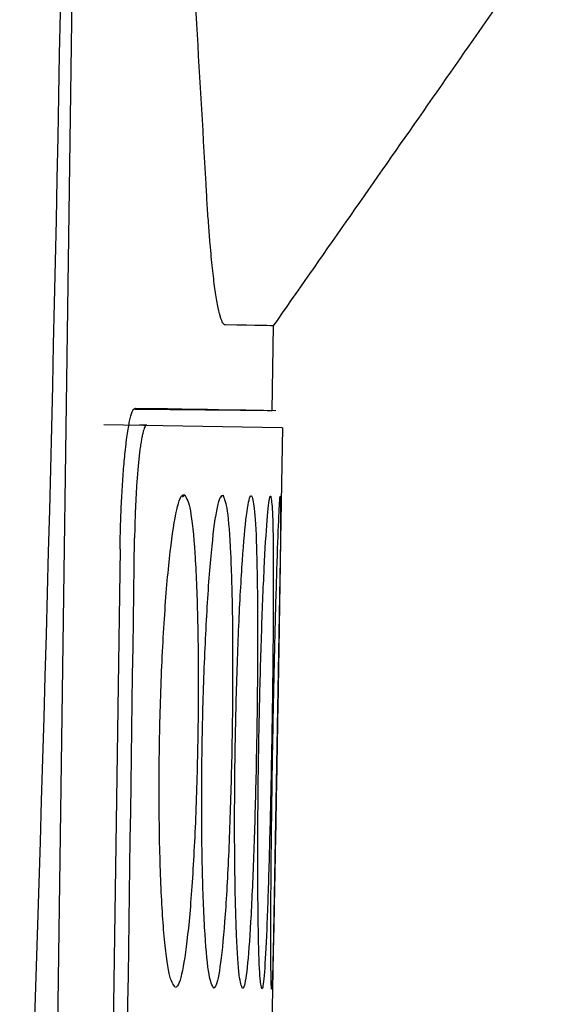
# Model space of a CAD drawing. Header units: millimetres. Extents: x -0.57 to 0.95, y -0.4 to 0.71.
# Tile 78 of 256: x -0.05578 to -0.0508, y 0.1366 to 0.14559. Entities that reach past the tile are written whole.
import ezdxf

# ---------------------------------------------------------------- set-up
doc = ezdxf.new("R2010")
doc.units = ezdxf.units.MM
doc.layers.add('FORMAT', color=7, linetype='Continuous')

msp = doc.modelspace()

# ---------------------------------------------------------------- linework, layer by layer
at = {"layer": 'FORMAT', "color": 7, "linetype": 'Continuous', "lineweight": 25}
for p, q in [((-0.055481, 0.132814), (-0.055147, 0.157065)), ((-0.053478, 0.14202), (-0.053465, 0.142793)), ((-0.05473, 0.142031), (-0.053444, 0.14202)), ((-0.055013, 0.141893), (-0.053388, 0.141865)), ((-0.054621, 0.141887), (-0.054683, 0.141888)), ((-0.053482, 0.1361), (-0.053381, 0.141865)), ((-0.054294, 0.141232), (-0.054274, 0.141251)), ((-0.053942, 0.14123), (-0.053926, 0.141246)), ((-0.054864, 0.140755), (-0.054979, 0.132858))]:
    msp.add_line(p, q, dxfattribs=at)
msp.add_ellipse((-0.368214, -0.705316), major_axis=(0.1578213, 9.0415735), ratio=0.033175, start_param=4.805804, end_param=4.806692, dxfattribs=at)
for points, knots in [([(-0.0557794, 0.1327876), (-0.0557794, 0.1327878), (-0.0557794, 0.1327881), (-0.0557793, 0.1327883), (-0.0554543, 0.1408546), (-0.0553059, 0.1489282), (-0.0553213, 0.1570037)], [-0.000025, -0.000025, -0.000025, -0.000025, 0, 0, 0, 0.9342544, 0.9342544, 0.9342544, 0.9342544]), ([(-0.0540804, 0.144088), (-0.0541099, 0.1446078), (-0.0541693, 0.1456537), (-0.0542719, 0.1472311), (-0.0543855, 0.1488264), (-0.0545112, 0.1504397), (-0.0546492, 0.1520709), (-0.0548002, 0.1537201), (-0.0549634, 0.1553872), (-0.0550827, 0.1565045), (-0.0551427, 0.1570662)], [0, 0, 0, 0, 0.120059, 0.241529, 0.364411, 0.488705, 0.614411, 0.741529, 0.870058, 1, 1, 1, 1]), ([(-0.0534657, 0.1427923), (-0.0530236, 0.1434243), (-0.0521347, 0.1446952), (-0.0512497, 0.1459687), (-0.0508048, 0.1466089)], [0, 0, 0, 0, 0.49735, 1, 1, 1, 1]), ([(-0.053903, 0.1428004), (-0.0539063, 0.1428007), (-0.0539129, 0.1428014), (-0.0539228, 0.1428113), (-0.0539326, 0.1428278), (-0.0539425, 0.1428515), (-0.0539571, 0.1428972), (-0.0539764, 0.1429816), (-0.0539997, 0.1431276), (-0.054022, 0.1433123), (-0.0540408, 0.1435097), (-0.0540563, 0.1437056), (-0.0540689, 0.1438877), (-0.0540765, 0.1440213), (-0.0540804, 0.144088)], [0, 0, 0, 0, 0.049752, 0.099571, 0.149531, 0.199705, 0.250167, 0.374777, 0.500063, 0.625052, 0.750016, 0.833716, 0.916939, 1, 1, 1, 1]), ([(-0.0548643, 0.1407548), (-0.0548637, 0.1407935), (-0.0548624, 0.1408698), (-0.0548593, 0.1409825), (-0.0548555, 0.1410915), (-0.0548508, 0.1411968), (-0.0548452, 0.1412982), (-0.0548389, 0.1413959), (-0.0548317, 0.1414898), (-0.0548237, 0.1415799), (-0.0548114, 0.1416998), (-0.0547943, 0.141835), (-0.0547718, 0.1419556), (-0.0547483, 0.1420297), (-0.0547328, 0.1420379), (-0.0547249, 0.142042)], [0, 0, 0, 0, 0.057784, 0.113973, 0.16899, 0.223285, 0.277328, 0.331593, 0.386551, 0.442653, 0.500324, 0.627723, 0.749949, 0.872285, 1, 1, 1, 1]), ([(-0.054621, 0.1418865), (-0.0546235, 0.1418859), (-0.0546286, 0.1418847), (-0.0546365, 0.1418739), (-0.0546444, 0.1418564), (-0.0546524, 0.1418318), (-0.0546602, 0.1418006), (-0.0546678, 0.141763), (-0.0546753, 0.1417187), (-0.0546826, 0.1416684), (-0.0546895, 0.1416128), (-0.0546961, 0.1415524), (-0.0547023, 0.1414863), (-0.0547099, 0.1413933), (-0.0547165, 0.1412925), (-0.0547219, 0.1411866), (-0.054726, 0.1410916), (-0.0547296, 0.1409806), (-0.0547311, 0.1408971), (-0.0547318, 0.1408552)], [0, 0, 0, 0, 0.051936, 0.104233, 0.157665, 0.21149, 0.263426, 0.315724, 0.369163, 0.422997, 0.474838, 0.527424, 0.580388, 0.634132, 0.738043, 0.790792, 0.844317, 0.921697, 1, 1, 1, 1]), ([(-0.0543609, 0.1367549), (-0.0543802, 0.1367799), (-0.0544189, 0.1368303), (-0.054467, 0.1372203), (-0.0544997, 0.1377952), (-0.0545119, 0.1385095), (-0.0545018, 0.1392759), (-0.0544706, 0.1400116), (-0.0544223, 0.1406348), (-0.0543632, 0.1410739), (-0.0543116, 0.1412524), (-0.054283, 0.1412516), (-0.0542739, 0.1412514)], [0, 0, 0, 0, 0.105655, 0.2123132, 0.3183314, 0.4238015, 0.5289435, 0.6337521, 0.7391387, 0.8446546, 0.9505305, 1, 1, 1, 1]), ([(-0.0542739, 0.1412514), (-0.0542564, 0.1412172), (-0.0542203, 0.141147), (-0.0541798, 0.1407447), (-0.0541547, 0.1401557), (-0.0541485, 0.1394321), (-0.0541608, 0.1386651), (-0.0541901, 0.1379365), (-0.0542338, 0.137327), (-0.0542879, 0.136906), (-0.0543323, 0.1367635), (-0.0543564, 0.1367562), (-0.0543609, 0.1367549)], [0, 0, 0, 0, 0.1031695, 0.2124815, 0.3224955, 0.431036, 0.5395585, 0.6479493, 0.75644, 0.8652343, 0.9747277, 1, 1, 1, 1]), ([(-0.0540103, 0.1367487), (-0.0540251, 0.1367734), (-0.054055, 0.1368231), (-0.0540915, 0.1372099), (-0.0541154, 0.1377826), (-0.0541228, 0.1384956), (-0.0541122, 0.1392623), (-0.0540849, 0.1399995), (-0.0540442, 0.1406247), (-0.053996, 0.1410656), (-0.0539549, 0.1412449), (-0.0539327, 0.1412455), (-0.0539257, 0.1412457)], [0, 0, 0, 0, 0.104995, 0.211612, 0.317644, 0.423262, 0.528679, 0.633818, 0.739488, 0.845205, 0.951138, 1, 1, 1, 1]), ([(-0.0539257, 0.1412457), (-0.0539122, 0.1412124), (-0.0538844, 0.1411439), (-0.0538549, 0.1407433), (-0.0538382, 0.1401565), (-0.0538365, 0.1394339), (-0.0538489, 0.1386666), (-0.0538741, 0.1379366), (-0.0539098, 0.1373251), (-0.0539529, 0.1369023), (-0.0539878, 0.1367578), (-0.0540067, 0.1367502), (-0.0540103, 0.1367487)], [0, 0, 0, 0, 0.103417, 0.212414, 0.322217, 0.430654, 0.539174, 0.647592, 0.756087, 0.864789, 0.974082, 1, 1, 1, 1]), ([(-0.0537471, 0.1367441), (-0.0537576, 0.1367684), (-0.0537788, 0.1368175), (-0.0538037, 0.1372008), (-0.0538189, 0.137772), (-0.0538214, 0.1384843), (-0.0538102, 0.1392517), (-0.0537866, 0.1399885), (-0.0537537, 0.1406152), (-0.0537161, 0.1410582), (-0.0536854, 0.1412394), (-0.0536695, 0.1412409), (-0.0536646, 0.1412414)], [0, 0, 0, 0, 0.104286, 0.210873, 0.316808, 0.422966, 0.528344, 0.633757, 0.739245, 0.845168, 0.951538, 1, 1, 1, 1]), ([(-0.0536646, 0.1412414), (-0.0536551, 0.1412086), (-0.0536356, 0.1411414), (-0.0536172, 0.1407415), (-0.0536089, 0.1401561), (-0.0536118, 0.1394342), (-0.0536245, 0.1386667), (-0.0536456, 0.1379357), (-0.0536733, 0.137323), (-0.0537055, 0.136899), (-0.053731, 0.1367535), (-0.0537445, 0.1367457), (-0.0537471, 0.1367441)], [0, 0, 0, 0, 0.103743, 0.212544, 0.322175, 0.43054, 0.539059, 0.647491, 0.755992, 0.864626, 0.973772, 1, 1, 1, 1]), ([(-0.0535712, 0.1367411), (-0.0535774, 0.1367649), (-0.0535899, 0.1368133), (-0.0536034, 0.1371933), (-0.0536098, 0.1377627), (-0.0536073, 0.1384738), (-0.0535954, 0.1392412), (-0.0535755, 0.1399791), (-0.0535502, 0.1406077), (-0.0535234, 0.1410523), (-0.0535029, 0.1412361), (-0.0534933, 0.1412379), (-0.0534902, 0.1412384)], [0, 0, 0, 0, 0.103436, 0.209923, 0.315788, 0.421939, 0.527364, 0.6329, 0.738446, 0.8444, 0.950704, 1, 1, 1, 1]), ([(-0.0534902, 0.1412384), (-0.0534848, 0.1412052), (-0.0534737, 0.1411371), (-0.0534665, 0.1407363), (-0.0534668, 0.1401489), (-0.0534743, 0.1394282), (-0.0534874, 0.1386596), (-0.0535045, 0.1379292), (-0.0535244, 0.1373169), (-0.0535456, 0.136894), (-0.0535615, 0.1367501), (-0.0535697, 0.1367425), (-0.0535712, 0.1367411)], [0, 0, 0, 0, 0.104121, 0.213528, 0.322325, 0.4313, 0.53951, 0.648225, 0.756731, 0.865448, 0.974572, 1, 1, 1, 1]), ([(-0.0534823, 0.1367395), (-0.0534843, 0.1367629), (-0.0534883, 0.1368106), (-0.0534903, 0.1371874), (-0.053488, 0.137755), (-0.0534804, 0.138465), (-0.0534678, 0.1392324), (-0.0534515, 0.1399712), (-0.0534337, 0.1406013), (-0.0534175, 0.1410479), (-0.0534075, 0.1412338), (-0.0534041, 0.1412362), (-0.053403, 0.141237)], [0, 0, 0, 0, 0.102606, 0.209078, 0.314944, 0.42112, 0.526615, 0.632247, 0.737881, 0.843886, 0.950192, 1, 1, 1, 1]), ([(-0.053403, 0.141237), (-0.0534017, 0.1412038), (-0.053399, 0.141136), (-0.0534029, 0.1407343), (-0.0534117, 0.140147), (-0.0534239, 0.1394262), (-0.0534373, 0.1386576), (-0.0534504, 0.1379271), (-0.0534623, 0.1373148), (-0.0534726, 0.1368921), (-0.053479, 0.1367486), (-0.0534818, 0.136741), (-0.0534823, 0.1367395)], [0, 0, 0, 0, 0.104583, 0.213917, 0.322663, 0.431621, 0.539823, 0.648531, 0.757033, 0.865728, 0.974806, 1, 1, 1, 1])]:
    msp.add_open_spline(points, degree=3, knots=knots, dxfattribs=at)
for points in [[(-0.0534649, 0.1427928), (-0.0534649, 0.1427928), (-0.053611, 0.1427953), (-0.053903, 0.1428004)], [(-0.0547249, 0.142042), (-0.0538945, 0.1420275), (-0.0534784, 0.1420202), (-0.0534784, 0.1420202)]]:
    msp.add_open_spline(points, degree=3, dxfattribs=at)

doc.saveas('drawing.dxf')
